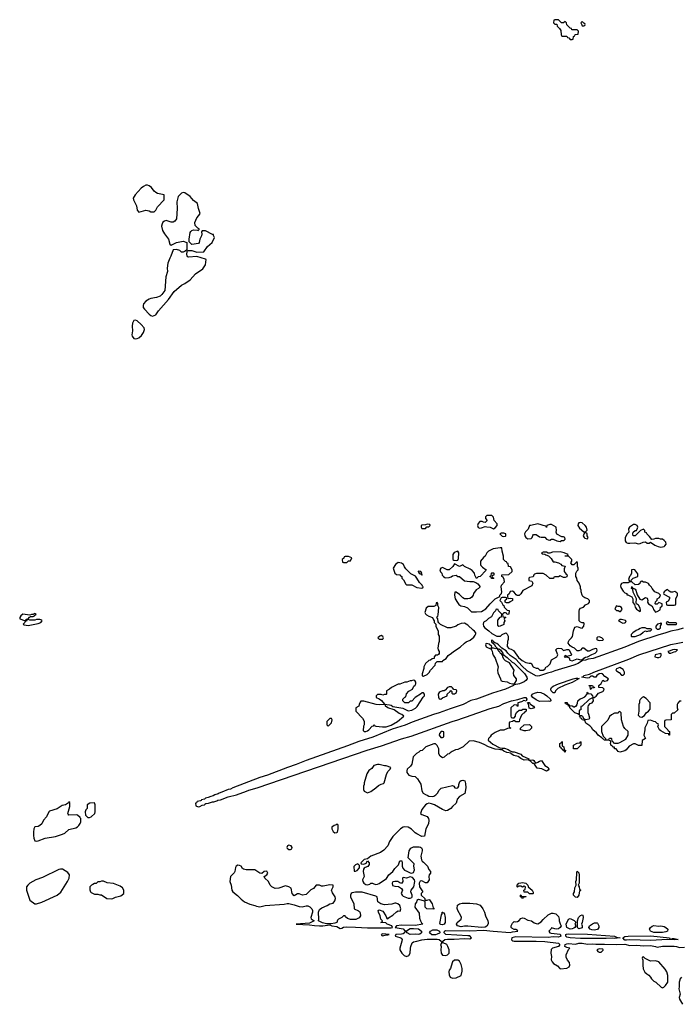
# Model space of a CAD drawing. Header units: inches. Extents: x 1980008 to 2252673, y 74414 to 260562.
# Tile 182 of 228: x 2169292 to 2177040, y 207610 to 219166. Entities that reach past the tile are written whole.
import ezdxf

# ---------------------------------------------------------------- set-up
doc = ezdxf.new("R2010")
doc.units = ezdxf.units.IN
doc.header["$MEASUREMENT"] = 0
for name, color, linetype in [('C1260', 7, 'Continuous'), ('C1261', 7, 'Continuous'), ('C1270', 7, 'Continuous'), ('C1271', 7, 'Continuous')]:
    doc.layers.add(name, color=color, linetype=linetype)

msp = doc.modelspace()

# ---------------------------------------------------------------- linework, layer by layer
at = {"layer": 'C1260', "color": 5, "elevation": 60}
msp.add_lwpolyline([(2170000, 209801), (2169968, 209828), (2169954, 209834), (2169870, 209829), (2169860, 209840), (2169857, 209850), (2169881, 209930), (2169878, 209978), (2169870, 209986), (2169865, 209975), (2169828, 209952), (2169790, 209943), (2169730, 209904), (2169642, 209878), (2169632, 209870), (2169607, 209810), (2169573, 209770), (2169550, 209727), (2169530, 209707), (2169510, 209697), (2169470, 209693), (2169459, 209670), (2169452, 209630), (2169452, 209590), (2169458, 209558), (2169470, 209527), (2169490, 209523), (2169510, 209528), (2169590, 209558), (2169710, 209580), (2169794, 209606), (2169820, 209620), (2169870, 209661), (2169950, 209683), (2169970, 209693), (2169987, 209710), (2170000, 209734)], dxfattribs=at)
msp.add_lwpolyline([(2169770, 209196), (2169750, 209191), (2169561, 209099), (2169482, 209070), (2169410, 209030), (2169387, 209010), (2169373, 208987), (2169372, 208950), (2169410, 208831), (2169470, 208790), (2169490, 208790), (2169550, 208809), (2169730, 208889), (2169774, 208926), (2169853, 209050), (2169873, 209090), (2169875, 209130), (2169857, 209157), (2169795, 209195)], close=True, dxfattribs=at)
at = {"layer": 'C1261', "color": 5, "elevation": 60}
for points in [[(2169470, 212195), (2169454, 212190), (2169454, 212186), (2169430, 212186), (2169410, 212178), (2169330, 212189), (2169305, 212170), (2169292, 212150), (2169293, 212133), (2169350, 212114), (2169362, 212118), (2169366, 212130), (2169390, 212134), (2169407, 212153), (2169420, 212160), (2169450, 212162), (2169466, 212170), (2169466, 212174), (2169486, 212190)], [(2169530, 212128), (2169490, 212128), (2169470, 212118), (2169410, 212118), (2169390, 212126), (2169378, 212122), (2169370, 212106), (2169358, 212102), (2169354, 212090), (2169334, 212070), (2169344, 212064), (2169390, 212056), (2169450, 212067), (2169510, 212079), (2169538, 212090), (2169555, 212110), (2169550, 212118)]]:
    msp.add_lwpolyline(points, close=True, dxfattribs=at)
at = {"layer": 'C1270', "color": 5, "elevation": 60}
for points in [[(2170170, 209973), (2170114, 209970), (2170085, 209950), (2170082, 209910), (2170066, 209894), (2170058, 209870), (2170062, 209830), (2170090, 209802), (2170110, 209801), (2170130, 209811), (2170172, 209850), (2170178, 209870), (2170179, 209950)], [(2173010, 209726), (2173004, 209716), (2172982, 209710), (2172952, 209690), (2172952, 209670), (2172970, 209638), (2172990, 209621), (2173010, 209626), (2173018, 209630), (2173028, 209670), (2173027, 209707), (2173022, 209722)], [(2172450, 209478), (2172431, 209470), (2172424, 209450), (2172430, 209441), (2172450, 209426), (2172470, 209428), (2172484, 209436), (2172489, 209450), (2172475, 209470)], [(2171850, 209242), (2171832, 209230), (2171824, 209216), (2171816, 209170), (2171807, 209153), (2171765, 209110), (2171756, 209050), (2171771, 209010), (2171779, 208950), (2171791, 208931), (2171847, 208887), (2171890, 208843), (2171930, 208811), (2171990, 208785), (2172051, 208771), (2172070, 208761), (2172110, 208755), (2172170, 208770), (2172394, 208786), (2172430, 208795), (2172450, 208795), (2172510, 208779), (2172570, 208756), (2172606, 208754), (2172650, 208764), (2172670, 208764), (2172694, 208754), (2172719, 208730), (2172727, 208710), (2172727, 208690), (2172706, 208630), (2172710, 208614), (2172745, 208590), (2172690, 208564), (2172534, 208550), (2172690, 208544), (2172750, 208534), (2172809, 208530), (2172849, 208531), (2172930, 208542), (2172954, 208530), (2173010, 208522), (2173050, 208499), (2173070, 208504), (2173090, 208516), (2173130, 208519), (2173230, 208517), (2173370, 208507), (2173650, 208509), (2173666, 208510), (2173658, 208530), (2173602, 208550), (2173585, 208565), (2173526, 208570), (2173542, 208578), (2173546, 208590), (2173529, 208609), (2173519, 208650), (2173499, 208690), (2173498, 208710), (2173510, 208718), (2173550, 208705), (2173585, 208650), (2173598, 208618), (2173610, 208614), (2173616, 208624), (2173670, 208658), (2173710, 208696), (2173730, 208706), (2173755, 208705), (2173762, 208730), (2173749, 208770), (2173728, 208790), (2173702, 208798), (2173690, 208799), (2173655, 208785), (2173570, 208779), (2173529, 208789), (2173493, 208813), (2173484, 208870), (2173470, 208878), (2173310, 208925), (2173230, 208925), (2173190, 208917), (2173181, 208910), (2173171, 208890), (2173171, 208870), (2173211, 208790), (2173214, 208730), (2173266, 208706), (2173278, 208698), (2173286, 208685), (2173289, 208650), (2173275, 208625), (2173233, 208607), (2173170, 208606), (2173136, 208616), (2173115, 208635), (2173110, 208648), (2173090, 208648), (2173071, 208629), (2173032, 208610), (2173021, 208599), (2173010, 208569), (2172990, 208561), (2172946, 208554), (2172890, 208554), (2172845, 208565), (2172795, 208590), (2172802, 208610), (2172795, 208690), (2172810, 208722), (2172837, 208743), (2172898, 208770), (2172929, 208791), (2172970, 208796), (2172990, 208825), (2172995, 208850), (2172992, 208872), (2172959, 208919), (2172949, 208949), (2172969, 208990), (2172968, 209010), (2172930, 209014), (2172850, 208995), (2172830, 208998), (2172808, 209008), (2172770, 209008), (2172736, 208970), (2172708, 208952), (2172650, 208899), (2172610, 208892), (2172570, 208906), (2172550, 208905), (2172510, 208885), (2172489, 208909), (2172474, 208974), (2172450, 208989), (2172410, 209002), (2172330, 208974), (2172290, 208969), (2172249, 208990), (2172230, 209010), (2172211, 209051), (2172169, 209090), (2172159, 209110), (2172190, 209131), (2172204, 209150), (2172190, 209171), (2172161, 209170), (2172130, 209144), (2172108, 209150), (2172050, 209189), (2171950, 209189), (2171916, 209196), (2171904, 209204), (2171888, 209230), (2171870, 209239)], [(2173258, 209258), (2173230, 209248), (2173212, 209228), (2173214, 209174), (2173230, 209172), (2173250, 209182), (2173278, 209210), (2173278, 209238)], [(2175830, 208864), (2175809, 208869), (2175789, 208890), (2175789, 208910), (2175799, 208930), (2175803, 208977), (2175818, 209010), (2175815, 209050), (2175824, 209070), (2175825, 209155), (2175830, 209171), (2175850, 209152), (2175854, 209126), (2175852, 209030), (2175842, 209010), (2175854, 208990), (2175858, 208958), (2175874, 208950), (2175858, 208942), (2175851, 208890)], [(2170250, 209055), (2170230, 209046), (2170210, 209046), (2170190, 209026), (2170170, 209026), (2170150, 209018), (2170134, 209010), (2170114, 208990), (2170113, 208953), (2170122, 208930), (2170130, 208922), (2170170, 208902), (2170210, 208902), (2170230, 208894), (2170250, 208894), (2170314, 208850), (2170370, 208846), (2170386, 208850), (2170414, 208866), (2170477, 208883), (2170515, 208910), (2170515, 208950), (2170497, 208977), (2170470, 208998), (2170393, 209027), (2170316, 209036), (2170274, 209054)], [(2173870, 209105), (2173830, 209089), (2173790, 209098), (2173782, 209090), (2173785, 209050), (2173770, 209029), (2173750, 209035), (2173726, 209050), (2173690, 209053), (2173670, 209049), (2173659, 209030), (2173664, 209004), (2173690, 208996), (2173733, 208993), (2173771, 208970), (2173783, 208950), (2173768, 208910), (2173776, 208890), (2173790, 208879), (2173850, 208857), (2173870, 208855), (2173890, 208865), (2173895, 208870), (2173897, 208890), (2173881, 208930), (2173884, 208950), (2173913, 208990), (2173925, 209050), (2173924, 209070), (2173899, 209099)], [(2175270, 208906), (2175250, 208926), (2175207, 208927), (2175206, 208950), (2175222, 208958), (2175226, 208990), (2175210, 208998), (2175190, 208986), (2175170, 208998), (2175142, 208998), (2175130, 208986), (2175126, 208990), (2175128, 209010), (2175148, 209030), (2175170, 209036), (2175190, 209038), (2175230, 209032), (2175252, 209010), (2175254, 208990), (2175302, 208950), (2175313, 208927), (2175314, 208910), (2175310, 208906)], [(2175190, 208874), (2175230, 208874), (2175234, 208870), (2175198, 208862), (2175190, 208849), (2175182, 208862), (2175166, 208870), (2175166, 208890), (2175170, 208894), (2175178, 208878)], [(2174710, 208512), (2174547, 208527), (2174510, 208527), (2174470, 208521), (2174425, 208530), (2174415, 208550), (2174422, 208570), (2174469, 208610), (2174472, 208628), (2174467, 208650), (2174430, 208710), (2174424, 208736), (2174426, 208774), (2174449, 208790), (2174483, 208797), (2174570, 208799), (2174649, 208789), (2174692, 208772), (2174725, 208730), (2174744, 208690), (2174754, 208650), (2174782, 208590), (2174788, 208570), (2174786, 208555), (2174770, 208529), (2174750, 208516)], [(2174262, 208682), (2174270, 208682), (2174283, 208630), (2174281, 208570), (2174270, 208549), (2174250, 208543), (2174230, 208546), (2174222, 208550), (2174220, 208560), (2174238, 208662), (2174246, 208670), (2174246, 208690), (2174250, 208692)], [(2175750, 208493), (2175708, 208510), (2175702, 208550), (2175729, 208611), (2175750, 208618), (2175795, 208595), (2175813, 208573), (2175805, 208550), (2175814, 208530), (2175802, 208510), (2175790, 208504), (2175770, 208494)], [(2175850, 208494), (2175834, 208510), (2175834, 208590), (2175846, 208630), (2175870, 208652), (2175890, 208662), (2175895, 208655), (2175899, 208630), (2175891, 208569), (2175882, 208550), (2175891, 208530), (2175890, 208509)], [(2174170, 208427), (2174127, 208427), (2174099, 208450), (2174112, 208470), (2174136, 208484), (2174183, 208483), (2174216, 208470), (2174218, 208450), (2174214, 208446), (2174190, 208432)], [(2176030, 208480), (2176003, 208483), (2175982, 208490), (2175968, 208510), (2175975, 208530), (2176010, 208556), (2176035, 208565), (2176065, 208565), (2176070, 208562), (2176083, 208530), (2176083, 208510), (2176070, 208489)], [(2176790, 208526), (2176810, 208531), (2176850, 208525), (2176870, 208511), (2176892, 208490), (2176890, 208469), (2176870, 208459), (2176830, 208452), (2176730, 208452), (2176689, 208470), (2176679, 208490), (2176690, 208510), (2176710, 208527), (2176730, 208535)], [(2173550, 208436), (2173531, 208430), (2173538, 208418), (2173550, 208415), (2173590, 208426), (2173610, 208425), (2173626, 208430)], [(2176270, 208383), (2176246, 208386), (2176170, 208381), (2175870, 208382), (2175750, 208390), (2175710, 208398), (2175696, 208410), (2175697, 208423), (2175697, 208430), (2175706, 208434), (2175730, 208437), (2175953, 208433), (2176270, 208410), (2176290, 208398), (2176334, 208390), (2176330, 208389)], [(2176930, 208374), (2176950, 208382), (2176970, 208382), (2177014, 208370), (2177010, 208369), (2176970, 208366), (2176890, 208370), (2176690, 208360), (2176450, 208367), (2176410, 208362), (2176390, 208364), (2176366, 208390), (2176390, 208404), (2176430, 208408), (2176693, 208413), (2176914, 208390), (2176918, 208378)], [(2176090, 208261), (2176062, 208250), (2176072, 208230), (2176090, 208221), (2176110, 208221), (2176135, 208245), (2176137, 208250), (2176130, 208257)], [(2174430, 208129), (2174390, 208128), (2174370, 208108), (2174363, 208097), (2174345, 208030), (2174331, 208010), (2174327, 207990), (2174330, 207954), (2174342, 207930), (2174370, 207918), (2174410, 207921), (2174468, 207950), (2174480, 208000), (2174481, 208030), (2174470, 208078), (2174450, 208115)], [(2176610, 208166), (2176598, 208162), (2176594, 208150), (2176602, 208130), (2176601, 208070), (2176606, 208026), (2176626, 207986), (2176646, 207966), (2176670, 207952), (2176691, 207930), (2176702, 207910), (2176730, 207882), (2176752, 207870), (2176814, 207810), (2176830, 207802), (2176846, 207810), (2176868, 207832), (2176895, 207870), (2176895, 207950), (2176882, 207990), (2176863, 208023), (2176790, 208109), (2176750, 208122), (2176690, 208118), (2176627, 208147)]]:
    msp.add_lwpolyline(points, close=True, dxfattribs=at)
for points in [[(2171414, 210000), (2171374, 209990), (2171365, 209975), (2171354, 209970), (2171358, 209938), (2171387, 209927), (2171406, 209930), (2171433, 209947), (2171458, 209950), (2171462, 209958), (2171475, 209965), (2171506, 209970), (2171552, 209988), (2171568, 209988), (2171603, 210000)], [(2174419, 210000), (2174411, 209970), (2174367, 209933), (2174350, 209909), (2174310, 209884), (2174290, 209881), (2174250, 209896), (2174158, 209950), (2174123, 209963), (2174090, 209969), (2174070, 209964), (2174051, 209950), (2174010, 209898), (2173992, 209850), (2174010, 209838), (2174070, 209816), (2174087, 209790), (2174091, 209771), (2174087, 209730), (2174055, 209670), (2174038, 209582), (2174010, 209578), (2173948, 209610), (2173930, 209622), (2173886, 209666), (2173850, 209689), (2173810, 209694), (2173790, 209689), (2173758, 209670), (2173670, 209579), (2173630, 209522), (2173610, 209469), (2173562, 209418), (2173522, 209390), (2173410, 209349), (2173370, 209318), (2173334, 209310), (2173294, 209270), (2173298, 209258), (2173330, 209254), (2173355, 209265), (2173370, 209294), (2173392, 209270), (2173391, 209250), (2173374, 209226), (2173344, 209216), (2173332, 209208), (2173325, 209195), (2173321, 209170), (2173331, 209110), (2173311, 209070), (2173315, 209050), (2173327, 209030), (2173350, 209018), (2173370, 209014), (2173400, 209020), (2173410, 209032), (2173430, 209031), (2173444, 209024), (2173470, 209018), (2173490, 209021), (2173510, 209027), (2173593, 209087), (2173622, 209130), (2173667, 209170), (2173690, 209204), (2173733, 209247), (2173750, 209292), (2173772, 209292), (2173778, 209270), (2173778, 209230), (2173786, 209206), (2173806, 209186), (2173831, 209171), (2173870, 209155), (2173890, 209151), (2173910, 209158), (2173924, 209190), (2173915, 209230), (2173917, 209257), (2173900, 209280), (2173848, 209330), (2173861, 209410), (2173879, 209441), (2173910, 209459), (2173978, 209458), (2173994, 209454), (2174005, 209445), (2174011, 209430), (2174011, 209410), (2173998, 209350), (2174005, 209305), (2174012, 209290), (2174030, 209278), (2174076, 209230), (2174091, 209191), (2174112, 209170), (2174111, 209151), (2174096, 209130), (2174091, 209110), (2174095, 209070), (2174070, 209034), (2174050, 209034), (2174010, 209061), (2173990, 209055), (2173979, 209030), (2173981, 208990), (2174022, 208930), (2174002, 208910), (2174002, 208890), (2174042, 208850), (2174042, 208842), (2174050, 208834), (2174070, 208834), (2174090, 208842), (2174097, 208837), (2174131, 208790), (2174142, 208742), (2174154, 208726), (2174068, 208730), (2174046, 208750), (2174047, 208807), (2174042, 208822), (2173970, 208842), (2173951, 208829), (2173945, 208810), (2173931, 208790), (2173926, 208750), (2173978, 208678), (2173982, 208622), (2173991, 208591), (2174006, 208566), (2174022, 208550), (2173930, 208534), (2173770, 208538), (2173712, 208530), (2173694, 208510), (2173790, 208496), (2173810, 208471), (2173830, 208473), (2173870, 208498), (2173910, 208500), (2173970, 208494), (2174003, 208470), (2174004, 208450), (2173985, 208435), (2173970, 208430), (2173930, 208433), (2173870, 208431), (2173835, 208450), (2173830, 208462), (2173810, 208468), (2173806, 208450), (2173790, 208439), (2173770, 208434), (2173702, 208430), (2173694, 208410), (2173750, 208396), (2173767, 208387), (2173776, 208370), (2173775, 208350), (2173751, 208270), (2173752, 208250), (2173772, 208210), (2173803, 208183), (2173830, 208171), (2173857, 208183), (2173873, 208210), (2173874, 208270), (2173879, 208290), (2173895, 208330), (2173910, 208345), (2173950, 208351), (2174010, 208368), (2174070, 208375), (2174190, 208375), (2174211, 208370), (2174234, 208350), (2174240, 208340), (2174242, 208330), (2174227, 208310), (2174235, 208290), (2174231, 208250), (2174235, 208210), (2174250, 208186), (2174290, 208181), (2174308, 208190), (2174328, 208210), (2174329, 208250), (2174315, 208290), (2174302, 208310), (2174258, 208330), (2174255, 208335), (2174254, 208350), (2174279, 208370), (2174310, 208375), (2174386, 208374), (2174510, 208381), (2174570, 208378), (2174593, 208390), (2174570, 208412), (2174550, 208415), (2174290, 208430), (2174269, 208450), (2174275, 208470), (2174285, 208475), (2174570, 208474), (2174730, 208482), (2174847, 208467), (2175046, 208454), (2175070, 208462), (2175135, 208470), (2175130, 208478), (2175110, 208488), (2175090, 208489), (2175064, 208504), (2175057, 208510), (2175057, 208530), (2175070, 208562), (2175090, 208582), (2175110, 208578), (2175130, 208582), (2175150, 208592), (2175170, 208618), (2175190, 208625), (2175210, 208621), (2175250, 208598), (2175294, 208590), (2175327, 208567), (2175350, 208558), (2175370, 208556), (2175410, 208578), (2175430, 208606), (2175490, 208659), (2175530, 208679), (2175550, 208681), (2175582, 208670), (2175610, 208642), (2175621, 208610), (2175621, 208590), (2175630, 208554), (2175642, 208530), (2175632, 208510), (2175610, 208497), (2175590, 208493), (2175570, 208494), (2175530, 208508), (2175521, 208490), (2175498, 208470), (2175511, 208450), (2175526, 208446), (2175632, 208432), (2175637, 208410), (2175630, 208404), (2175610, 208397), (2175550, 208401), (2175490, 208395), (2175110, 208403), (2175066, 208390), (2175061, 208370), (2175064, 208364), (2175076, 208356), (2175092, 208352), (2175350, 208353), (2175450, 208349), (2175610, 208326), (2175626, 208310), (2175611, 208290), (2175542, 208270), (2175527, 208253), (2175523, 208210), (2175531, 208170), (2175527, 208133), (2175536, 208110), (2175551, 208090), (2175601, 208061), (2175626, 208030), (2175633, 208027), (2175710, 208036), (2175735, 208050), (2175744, 208070), (2175740, 208100), (2175718, 208130), (2175703, 208163), (2175702, 208190), (2175728, 208252), (2175746, 208270), (2175710, 208276), (2175684, 208290), (2175689, 208310), (2175710, 208321), (2175730, 208324), (2175810, 208316), (2175850, 208326), (2175890, 208326), (2175950, 208316), (2176010, 208319), (2176050, 208314), (2176150, 208316), (2176290, 208310), (2176390, 208317), (2176450, 208300), (2176530, 208306), (2176610, 208297), (2176690, 208299), (2176750, 208290), (2176770, 208280), (2176830, 208292), (2176970, 208293), (2176996, 208290), (2177030, 208277), (2177090, 208282)], [(2170000, 209734), (2170009, 209750), (2170009, 209789), (2170000, 209800), (2170000, 209801)], [(2177054, 207930), (2177033, 207907), (2177033, 207893), (2177025, 207870), (2177025, 207815), (2177021, 207790), (2177038, 207730), (2177027, 207690), (2177031, 207670), (2177065, 207610)]]:
    msp.add_lwpolyline(points, dxfattribs=at)
at = {"layer": 'C1271', "color": 5, "elevation": 60}
for points in [[(2175610, 219166), (2175570, 219166), (2175558, 219162), (2175554, 219130), (2175570, 219114), (2175593, 219113), (2175594, 219090), (2175624, 219064), (2175640, 219040), (2175642, 218990), (2175650, 218974), (2175710, 218974), (2175718, 218958), (2175733, 218953), (2175750, 218934), (2175770, 218934), (2175782, 218938), (2175786, 218970), (2175802, 218978), (2175807, 218993), (2175842, 218998), (2175846, 219030), (2175830, 219046), (2175767, 219047), (2175762, 219062), (2175747, 219067), (2175710, 219106), (2175706, 219130), (2175690, 219146), (2175672, 219128), (2175648, 219128)], [(2175890, 219146), (2175874, 219130), (2175884, 219104), (2175890, 219094), (2175910, 219094), (2175922, 219098), (2175926, 219110), (2175922, 219122), (2175907, 219127)], [(2170790, 217224), (2170770, 217222), (2170743, 217210), (2170717, 217190), (2170646, 217110), (2170621, 217070), (2170626, 217050), (2170663, 216983), (2170671, 216930), (2170690, 216908), (2170770, 216931), (2170810, 216921), (2170830, 216911), (2170870, 216912), (2170889, 216931), (2170909, 216971), (2170988, 217050), (2170986, 217110), (2170910, 217126), (2170890, 217136), (2170870, 217153), (2170838, 217198), (2170810, 217218)], [(2171210, 217137), (2171191, 217129), (2171152, 217090), (2171145, 217075), (2171136, 217030), (2171139, 216950), (2171130, 216829), (2171110, 216802), (2171090, 216789), (2171070, 216789), (2171010, 216808), (2170990, 216802), (2170970, 216788), (2170961, 216770), (2170956, 216744), (2170967, 216690), (2170990, 216651), (2171039, 216590), (2171053, 216533), (2171070, 216521), (2171130, 216551), (2171210, 216565), (2171251, 216551), (2171254, 216466), (2171232, 216448), (2171210, 216438), (2171190, 216438), (2171170, 216458), (2171130, 216468), (2171090, 216466), (2171066, 216390), (2171051, 216369), (2171028, 216310), (2171022, 216250), (2171025, 216210), (2171007, 216150), (2170994, 215986), (2170959, 215941), (2170938, 215922), (2170896, 215904), (2170830, 215895), (2170810, 215887), (2170770, 215863), (2170744, 215830), (2170739, 215810), (2170742, 215790), (2170754, 215770), (2170810, 215711), (2170830, 215695), (2170850, 215686), (2170890, 215702), (2170919, 215750), (2171039, 215881), (2171104, 215976), (2171190, 216051), (2171230, 216071), (2171290, 216111), (2171355, 216185), (2171439, 216240), (2171472, 216288), (2171479, 216350), (2171470, 216357), (2171370, 216385), (2171270, 216378), (2171263, 216383), (2171255, 216395), (2171253, 216410), (2171255, 216445), (2171262, 216458), (2171310, 216456), (2171370, 216439), (2171450, 216443), (2171496, 216504), (2171550, 216552), (2171578, 216610), (2171566, 216634), (2171566, 216646), (2171554, 216646), (2171470, 216689), (2171432, 216688), (2171424, 216676), (2171427, 216650), (2171423, 216630), (2171404, 216590), (2171396, 216550), (2171390, 216539), (2171310, 216529), (2171286, 216550), (2171280, 216560), (2171278, 216590), (2171291, 216669), (2171299, 216681), (2171310, 216693), (2171330, 216698), (2171377, 216697), (2171387, 216693), (2171398, 216702), (2171398, 216710), (2171380, 216720), (2171349, 216749), (2171345, 216785), (2171370, 216842), (2171394, 216866), (2171408, 216890), (2171389, 216949), (2171378, 217010), (2171330, 217042), (2171291, 217091), (2171227, 217133)], [(2170650, 215640), (2170630, 215634), (2170616, 215604), (2170611, 215570), (2170613, 215513), (2170608, 215468), (2170611, 215450), (2170630, 215426), (2170650, 215421), (2170670, 215423), (2170690, 215431), (2170720, 215460), (2170744, 215496), (2170757, 215530), (2170751, 215550), (2170717, 215590), (2170670, 215631)], [(2174830, 213346), (2174770, 213346), (2174754, 213330), (2174754, 213310), (2174774, 213290), (2174750, 213266), (2174730, 213268), (2174718, 213278), (2174690, 213277), (2174670, 213254), (2174662, 213230), (2174670, 213206), (2174690, 213197), (2174710, 213201), (2174750, 213218), (2174770, 213212), (2174810, 213211), (2174850, 213191), (2174870, 213201), (2174892, 213228), (2174893, 213250), (2174858, 213290), (2174850, 213326)], [(2174070, 213246), (2174050, 213238), (2174010, 213235), (2174002, 213230), (2174002, 213210), (2174010, 213194), (2174050, 213194), (2174067, 213213), (2174090, 213214), (2174106, 213230), (2174102, 213242)], [(2175370, 213249), (2175288, 213228), (2175272, 213228), (2175255, 213185), (2175242, 213170), (2175223, 213157), (2175211, 213130), (2175215, 213110), (2175227, 213090), (2175250, 213074), (2175290, 213078), (2175302, 213090), (2175310, 213114), (2175318, 213122), (2175350, 213125), (2175390, 213096), (2175410, 213091), (2175450, 213092), (2175472, 213070), (2175490, 213061), (2175510, 213058), (2175529, 213071), (2175550, 213071), (2175590, 213051), (2175630, 213042), (2175648, 213052), (2175670, 213052), (2175680, 213060), (2175688, 213070), (2175686, 213090), (2175670, 213098), (2175650, 213098), (2175590, 213128), (2175585, 213150), (2175589, 213169), (2175586, 213210), (2175530, 213242), (2175510, 213242), (2175474, 213230), (2175470, 213206), (2175462, 213222), (2175430, 213228), (2175410, 213239)], [(2175870, 213265), (2175850, 213259), (2175843, 213250), (2175839, 213230), (2175858, 213198), (2175910, 213154), (2175930, 213154), (2175946, 213174), (2175938, 213210), (2175924, 213230), (2175890, 213259)], [(2176510, 213243), (2176490, 213243), (2176446, 213210), (2176431, 213190), (2176438, 213150), (2176418, 213130), (2176395, 213090), (2176393, 213050), (2176407, 213030), (2176424, 213024), (2176450, 213021), (2176507, 213027), (2176550, 213016), (2176570, 213018), (2176605, 213035), (2176630, 213038), (2176650, 213022), (2176676, 213024), (2176690, 213034), (2176740, 213000), (2176782, 212982), (2176810, 212976), (2176850, 212985), (2176859, 212990), (2176873, 213010), (2176872, 213032), (2176850, 213055), (2176830, 213069), (2176806, 213070), (2176790, 213078), (2176750, 213078), (2176730, 213068), (2176707, 213067), (2176680, 213100), (2176646, 213130), (2176642, 213142), (2176626, 213150), (2176626, 213170), (2176610, 213186), (2176574, 213170), (2176511, 213109), (2176488, 213110), (2176482, 213130), (2176486, 213150), (2176510, 213171), (2176528, 213172), (2176540, 213200), (2176542, 213210), (2176534, 213230)], [(2174970, 213141), (2174940, 213140), (2174922, 213130), (2174950, 213106), (2174970, 213101), (2174990, 213106), (2174995, 213110), (2174994, 213130)], [(2175930, 213146), (2175918, 213142), (2175902, 213110), (2175912, 213090), (2175922, 213082), (2175950, 213074), (2175958, 213090), (2175946, 213110), (2175946, 213130)], [(2173150, 212866), (2173110, 212866), (2173098, 212862), (2173093, 212847), (2173074, 212830), (2173078, 212798), (2173090, 212794), (2173130, 212794), (2173147, 212813), (2173170, 212814), (2173186, 212850)], [(2174928, 212968), (2174845, 212955), (2174790, 212929), (2174771, 212910), (2174751, 212869), (2174730, 212855), (2174698, 212810), (2174696, 212790), (2174696, 212770), (2174701, 212761), (2174720, 212740), (2174762, 212710), (2174760, 212700), (2174694, 212630), (2174670, 212628), (2174650, 212608), (2174630, 212646), (2174628, 212670), (2174600, 212700), (2174576, 212716), (2174508, 212748), (2174490, 212766), (2174450, 212748), (2174390, 212778), (2174371, 212750), (2174330, 212709), (2174306, 212710), (2174250, 212735), (2174230, 212728), (2174218, 212710), (2174226, 212686), (2174242, 212670), (2174246, 212646), (2174262, 212630), (2174280, 212620), (2174290, 212616), (2174330, 212621), (2174353, 212627), (2174370, 212638), (2174410, 212645), (2174430, 212632), (2174450, 212632), (2174510, 212581), (2174571, 212571), (2174611, 212571), (2174640, 212560), (2174664, 212544), (2174691, 212510), (2174672, 212490), (2174647, 212473), (2174616, 212430), (2174610, 212410), (2174590, 212385), (2174570, 212374), (2174549, 212369), (2174509, 212369), (2174490, 212379), (2174450, 212419), (2174410, 212448), (2174394, 212446), (2174391, 212410), (2174401, 212370), (2174426, 212326), (2174443, 212303), (2174467, 212287), (2174510, 212277), (2174543, 212263), (2174590, 212218), (2174650, 212216), (2174710, 212222), (2174758, 212250), (2174809, 212310), (2174868, 212370), (2174922, 212398), (2174922, 212410), (2174942, 212430), (2174945, 212450), (2174939, 212510), (2174942, 212530), (2174978, 212570), (2174976, 212596), (2174962, 212622), (2174946, 212630), (2174946, 212650), (2175030, 212654), (2175068, 212690), (2175068, 212710), (2175050, 212746), (2175026, 212750), (2175022, 212782), (2175010, 212786), (2175002, 212802), (2174990, 212806), (2174968, 212830), (2174966, 212870), (2174949, 212929), (2174946, 212966)], [(2174430, 212928), (2174387, 212913), (2174371, 212890), (2174371, 212870), (2174374, 212830), (2174384, 212824), (2174410, 212818), (2174430, 212822), (2174438, 212842), (2174442, 212910)], [(2175630, 212921), (2175543, 212917), (2175510, 212906), (2175490, 212906), (2175470, 212915), (2175450, 212918), (2175430, 212918), (2175414, 212910), (2175418, 212898), (2175450, 212894), (2175464, 212884), (2175493, 212873), (2175524, 212844), (2175550, 212802), (2175570, 212802), (2175612, 212792), (2175637, 212777), (2175650, 212762), (2175690, 212752), (2175678, 212722), (2175678, 212690), (2175700, 212660), (2175714, 212650), (2175711, 212629), (2175690, 212618), (2175670, 212618), (2175630, 212638), (2175610, 212626), (2175570, 212626), (2175558, 212622), (2175552, 212608), (2175510, 212608), (2175468, 212648), (2175430, 212668), (2175353, 212667), (2175330, 212658), (2175322, 212650), (2175314, 212626), (2175270, 212618), (2175262, 212610), (2175265, 212585), (2175298, 212578), (2175310, 212554), (2175299, 212521), (2175192, 212468), (2175170, 212428), (2175151, 212409), (2175128, 212408), (2175116, 212416), (2175090, 212448), (2175070, 212458), (2175045, 212455), (2175031, 212429), (2175012, 212410), (2175013, 212393), (2175018, 212378), (2175030, 212374), (2175050, 212378), (2175071, 212371), (2175070, 212348), (2175045, 212335), (2175030, 212322), (2175002, 212322), (2174986, 212330), (2174987, 212353), (2175006, 212370), (2175002, 212382), (2174990, 212386), (2174950, 212386), (2174938, 212382), (2174922, 212350), (2174942, 212330), (2174958, 212298), (2174972, 212292), (2174974, 212270), (2175010, 212234), (2175034, 212230), (2175030, 212188), (2175010, 212186), (2175002, 212202), (2174990, 212206), (2174970, 212206), (2174954, 212190), (2174958, 212158), (2174990, 212154), (2174994, 212150), (2174978, 212142), (2174974, 212130), (2174982, 212110), (2174972, 212090), (2174970, 212068), (2174927, 212047), (2174910, 212046), (2174900, 212060), (2174900, 212120), (2174927, 212153), (2174942, 212158), (2174946, 212190), (2174907, 212227), (2174902, 212242), (2174890, 212246), (2174878, 212242), (2174873, 212227), (2174850, 212206), (2174824, 212156), (2174790, 212138), (2174762, 212110), (2174741, 212099), (2174731, 212090), (2174728, 212072), (2174731, 212050), (2174747, 212027), (2174796, 211995), (2174830, 211961), (2174890, 211931), (2174930, 211932), (2174949, 211951), (2174994, 211970), (2175010, 211954), (2175022, 211930), (2175022, 211890), (2175012, 211868), (2175011, 211810), (2175027, 211787), (2175058, 211778), (2175082, 211762), (2175142, 211682), (2175184, 211644), (2175230, 211623), (2175266, 211614), (2175290, 211614), (2175314, 211570), (2175350, 211554), (2175370, 211554), (2175393, 211533), (2175430, 211532), (2175450, 211542), (2175468, 211570), (2175484, 211576), (2175515, 211605), (2175530, 211652), (2175592, 211690), (2175602, 211710), (2175581, 211770), (2175594, 211786), (2175610, 211790), (2175645, 211785), (2175670, 211761), (2175710, 211775), (2175733, 211773), (2175758, 211730), (2175762, 211710), (2175758, 211702), (2175710, 211694), (2175690, 211702), (2175678, 211690), (2175690, 211683), (2175710, 211687), (2175738, 211678), (2175746, 211650), (2175770, 211642), (2175830, 211663), (2175870, 211654), (2175900, 211660), (2175909, 211671), (2175930, 211683), (2175953, 211687), (2176003, 211717), (2176042, 211730), (2176062, 211750), (2176066, 211766), (2176062, 211782), (2176046, 211786), (2176010, 211775), (2175970, 211755), (2175950, 211755), (2175910, 211788), (2175890, 211788), (2175870, 211768), (2175850, 211758), (2175830, 211758), (2175798, 211790), (2175770, 211801), (2175750, 211816), (2175724, 211850), (2175728, 211870), (2175736, 211884), (2175765, 211910), (2175775, 211925), (2175786, 211994), (2175805, 212035), (2175830, 212044), (2175870, 212028), (2175890, 212026), (2175909, 212050), (2175914, 212074), (2175908, 212088), (2175890, 212086), (2175870, 212094), (2175852, 212110), (2175854, 212226), (2175858, 212242), (2175870, 212259), (2175903, 212270), (2175930, 212299), (2175965, 212315), (2175974, 212330), (2175974, 212350), (2175954, 212370), (2175922, 212382), (2175897, 212397), (2175888, 212410), (2175878, 212450), (2175878, 212470), (2175869, 212490), (2175869, 212510), (2175853, 212553), (2175830, 212586), (2175828, 212610), (2175815, 212630), (2175814, 212670), (2175826, 212694), (2175842, 212710), (2175842, 212730), (2175834, 212750), (2175835, 212790), (2175830, 212806), (2175790, 212766), (2175770, 212769), (2175758, 212790), (2175768, 212810), (2175768, 212830), (2175760, 212840), (2175730, 212868), (2175688, 212868), (2175690, 212872), (2175722, 212878), (2175726, 212890), (2175678, 212910)], [(2173730, 212794), (2173698, 212770), (2173671, 212730), (2173691, 212671), (2173713, 212653), (2173752, 212652), (2173758, 212638), (2173774, 212630), (2173774, 212610), (2173794, 212590), (2173820, 212540), (2173830, 212532), (2173890, 212532), (2173950, 212502), (2174010, 212494), (2174022, 212498), (2174026, 212510), (2174016, 212516), (2174014, 212530), (2173981, 212561), (2173950, 212613), (2173933, 212633), (2173881, 212661), (2173821, 212721), (2173804, 212744), (2173792, 212772), (2173770, 212786)], [(2173967, 212693), (2173965, 212690), (2173978, 212670), (2173990, 212661), (2174000, 212660), (2174010, 212646), (2174014, 212650), (2174010, 212666), (2174002, 212662), (2174008, 212670), (2173995, 212690)], [(2174850, 212606), (2174827, 212607), (2174822, 212622), (2174806, 212630), (2174822, 212638), (2174826, 212670), (2174830, 212674), (2174850, 212674), (2174854, 212670), (2174853, 212647), (2174838, 212642), (2174834, 212630), (2174838, 212618), (2174853, 212613)], [(2176490, 212714), (2176467, 212710), (2176467, 212670), (2176457, 212643), (2176445, 212630), (2176434, 212594), (2176450, 212574), (2176462, 212578), (2176466, 212590), (2176488, 212610), (2176542, 212630), (2176542, 212662), (2176506, 212710)], [(2176590, 212578), (2176570, 212566), (2176566, 212550), (2176550, 212537), (2176510, 212534), (2176470, 212568), (2176450, 212568), (2176430, 212558), (2176370, 212555), (2176351, 212549), (2176341, 212539), (2176338, 212522), (2176341, 212501), (2176370, 212458), (2176390, 212438), (2176412, 212430), (2176414, 212414), (2176426, 212414), (2176473, 212393), (2176482, 212370), (2176484, 212324), (2176502, 212302), (2176511, 212270), (2176528, 212248), (2176550, 212231), (2176570, 212222), (2176573, 212230), (2176570, 212258), (2176550, 212295), (2176526, 212310), (2176522, 212322), (2176526, 212370), (2176489, 212449), (2176482, 212482), (2176468, 212490), (2176470, 212514), (2176478, 212498), (2176510, 212482), (2176518, 212470), (2176536, 212416), (2176565, 212365), (2176590, 212356), (2176630, 212383), (2176650, 212378), (2176661, 212350), (2176657, 212330), (2176666, 212310), (2176705, 212285), (2176720, 212260), (2176724, 212244), (2176750, 212214), (2176770, 212222), (2176802, 212238), (2176806, 212270), (2176822, 212278), (2176826, 212290), (2176826, 212310), (2176790, 212326), (2176770, 212306), (2176750, 212306), (2176746, 212310), (2176750, 212334), (2176768, 212352), (2176769, 212370), (2176795, 212385), (2176806, 212410), (2176788, 212430), (2176742, 212450), (2176709, 212489), (2176704, 212504), (2176678, 212530), (2176668, 212548), (2176630, 212566), (2176610, 212566)], [(2176890, 212478), (2176870, 212468), (2176852, 212450), (2176842, 212430), (2176845, 212425), (2176914, 212390), (2176914, 212370), (2176898, 212342), (2176874, 212330), (2176878, 212298), (2176890, 212294), (2176970, 212294), (2176982, 212298), (2176986, 212310), (2176987, 212367), (2177008, 212410), (2177008, 212430), (2177000, 212440), (2176975, 212455), (2176950, 212448), (2176928, 212448), (2176910, 212458)], [(2174190, 212326), (2174178, 212322), (2174174, 212290), (2174150, 212278), (2174082, 212278), (2174061, 212259), (2174042, 212210), (2174051, 212191), (2174062, 212182), (2174090, 212165), (2174134, 212150), (2174144, 212124), (2174154, 212110), (2174154, 212090), (2174174, 212070), (2174174, 212050), (2174202, 211990), (2174202, 211950), (2174212, 211930), (2174211, 211870), (2174204, 211844), (2174198, 211790), (2174201, 211770), (2174211, 211750), (2174211, 211729), (2174204, 211716), (2174192, 211708), (2174170, 211706), (2174154, 211690), (2174153, 211667), (2174130, 211666), (2174112, 211648), (2174090, 211646), (2174052, 211608), (2174032, 211570), (2174032, 211550), (2174014, 211490), (2174014, 211470), (2174022, 211462), (2174030, 211462), (2174070, 211482), (2174095, 211505), (2174109, 211531), (2174166, 211590), (2174167, 211613), (2174187, 211633), (2174250, 211634), (2174256, 211644), (2174293, 211667), (2174318, 211702), (2174358, 211730), (2174378, 211750), (2174460, 211800), (2174508, 211850), (2174530, 211865), (2174576, 211884), (2174620, 211920), (2174636, 211944), (2174640, 211960), (2174642, 211970), (2174628, 211990), (2174610, 212002), (2174550, 212061), (2174510, 212084), (2174470, 212078), (2174430, 212062), (2174411, 212049), (2174350, 212028), (2174308, 212028), (2174228, 212068), (2174207, 212087), (2174200, 212100), (2174196, 212136), (2174186, 212150), (2174196, 212164), (2174200, 212180), (2174208, 212268), (2174198, 212290), (2174196, 212316)], [(2176290, 212286), (2176272, 212250), (2176290, 212232), (2176312, 212232), (2176330, 212222), (2176338, 212222), (2176358, 212242), (2176350, 212266), (2176330, 212278), (2176310, 212278)], [(2176350, 212128), (2176333, 212127), (2176314, 212110), (2176365, 212085), (2176390, 212086), (2176398, 212090), (2176406, 212110), (2176396, 212116)], [(2176810, 212086), (2176802, 212078), (2176774, 212070), (2176753, 212047), (2176752, 212030), (2176760, 212020), (2176770, 212012), (2176790, 212012), (2176808, 212030), (2176808, 212052), (2176818, 212070), (2176818, 212078)], [(2176890, 212098), (2176874, 212090), (2176882, 212070), (2176890, 212067), (2176990, 212068), (2176998, 212070), (2176990, 212086), (2176910, 212086)], [(2173530, 211938), (2173514, 211930), (2173494, 211910), (2173510, 211894), (2173550, 211894), (2173558, 211910), (2173550, 211926)], [(2176590, 212028), (2176570, 212022), (2176551, 212009), (2176522, 211998), (2176482, 211970), (2176462, 211950), (2176462, 211930), (2176467, 211927), (2176510, 211925), (2176574, 211950), (2176603, 211977), (2176630, 211994), (2176647, 211987), (2176670, 211994), (2176690, 211994), (2176706, 212010), (2176690, 212018), (2176650, 212018), (2176627, 212027)], [(2176090, 211924), (2176070, 211919), (2176061, 211910), (2176062, 211890), (2176066, 211886), (2176090, 211881), (2176130, 211882), (2176138, 211890), (2176135, 211895), (2176118, 211910)], [(2176810, 211728), (2176745, 211710), (2176742, 211690), (2176770, 211681), (2176790, 211681), (2176808, 211690), (2176817, 211703), (2176817, 211717)], [(2176974, 211775), (2176950, 211772), (2176922, 211758), (2176892, 211750), (2176910, 211732), (2176930, 211732), (2176970, 211745), (2176986, 211750), (2177006, 211770)], [(2176330, 211562), (2176290, 211546), (2176285, 211530), (2176290, 211522), (2176324, 211504), (2176350, 211474), (2176370, 211474), (2176386, 211490), (2176386, 211510), (2176370, 211538)], [(2173905, 211415), (2173887, 211407), (2173873, 211407), (2173831, 211389), (2173810, 211389), (2173750, 211368), (2173730, 211368), (2173651, 211329), (2173630, 211308), (2173594, 211290), (2173594, 211250), (2173590, 211246), (2173570, 211246), (2173550, 211238), (2173530, 211246), (2173490, 211246), (2173474, 211230), (2173474, 211210), (2173510, 211194), (2173535, 211175), (2173571, 211131), (2173630, 211124), (2173650, 211119), (2173670, 211107), (2173784, 211084), (2173850, 211056), (2173890, 211061), (2173933, 211087), (2173953, 211107), (2174024, 211216), (2174038, 211230), (2174038, 211250), (2174030, 211266), (2174010, 211266), (2174004, 211256), (2173930, 211209), (2173890, 211168), (2173870, 211166), (2173852, 211148), (2173810, 211148), (2173786, 211170), (2173786, 211190), (2173810, 211214), (2173822, 211218), (2173830, 211254), (2173856, 211284), (2173898, 211310), (2173916, 211344), (2173930, 211354), (2173938, 211370), (2173938, 211390), (2173926, 211410)], [(2175550, 211264), (2175524, 211290), (2175521, 211310), (2175530, 211330), (2175550, 211342), (2175610, 211370), (2175782, 211430), (2175816, 211436), (2175837, 211437), (2175852, 211432), (2175772, 211388), (2175684, 211356), (2175602, 211318), (2175575, 211290), (2175570, 211266)], [(2174330, 211338), (2174310, 211328), (2174284, 211296), (2174272, 211288), (2174250, 211288), (2174222, 211278), (2174212, 211270), (2174202, 211250), (2174204, 211216), (2174210, 211194), (2174230, 211192), (2174250, 211205), (2174306, 211230), (2174306, 211250), (2174340, 211280), (2174350, 211294), (2174360, 211280), (2174362, 211262), (2174370, 211254), (2174390, 211254), (2174415, 211270), (2174419, 211290), (2174416, 211296), (2174410, 211302), (2174383, 211303), (2174370, 211326), (2174356, 211336)], [(2175510, 211162), (2175490, 211169), (2175390, 211165), (2175350, 211182), (2175310, 211210), (2175293, 211230), (2175304, 211250), (2175330, 211261), (2175370, 211273), (2175405, 211270), (2175446, 211250), (2175475, 211230), (2175516, 211190), (2175522, 211170)], [(2175990, 211306), (2175986, 211310), (2175982, 211342), (2175970, 211346), (2175970, 211352), (2176010, 211352), (2176018, 211338), (2176033, 211333), (2176030, 211326), (2175998, 211322)], [(2173330, 211168), (2173293, 211167), (2173284, 211156), (2173273, 211127), (2173271, 211109), (2173234, 211090), (2173234, 211050), (2173312, 210970), (2173332, 210932), (2173334, 210890), (2173325, 210875), (2173322, 210822), (2173333, 210813), (2173350, 210812), (2173370, 210818), (2173388, 210830), (2173427, 210873), (2173442, 210878), (2173450, 210894), (2173458, 210878), (2173470, 210874), (2173546, 210865), (2173590, 210868), (2173650, 210886), (2173724, 210930), (2173797, 210990), (2173772, 211012), (2173743, 211023), (2173684, 211065), (2173610, 211090), (2173582, 211110), (2173582, 211122), (2173570, 211128), (2173510, 211125), (2173471, 211129)], [(2175290, 211078), (2175267, 211087), (2175258, 211138), (2175246, 211154), (2175270, 211151), (2175277, 211137), (2175318, 211110), (2175330, 211088)], [(2176610, 211218), (2176594, 211210), (2176570, 211186), (2176562, 211170), (2176562, 211150), (2176552, 211130), (2176554, 211050), (2176544, 211004), (2176564, 210984), (2176590, 210982), (2176622, 210998), (2176638, 211030), (2176668, 211052), (2176687, 211073), (2176686, 211150), (2176640, 211200)], [(2176330, 211046), (2176318, 211042), (2176310, 211026), (2176270, 211026), (2176232, 211008), (2176210, 210986), (2176190, 210946), (2176114, 210870), (2176114, 210810), (2176137, 210757), (2176162, 210730), (2176162, 210722), (2176170, 210714), (2176190, 210714), (2176202, 210718), (2176210, 210734), (2176230, 210734), (2176234, 210730), (2176238, 210698), (2176254, 210690), (2176258, 210678), (2176270, 210674), (2176310, 210674), (2176330, 210682), (2176400, 210720), (2176428, 210770), (2176428, 210810), (2176390, 210848), (2176375, 210870), (2176349, 210949), (2176346, 211030)], [(2172950, 210966), (2172930, 210966), (2172894, 210930), (2172894, 210890), (2172910, 210874), (2172950, 210914), (2172958, 210950)], [(2174250, 210813), (2174234, 210810), (2174214, 210790), (2174212, 210770), (2174230, 210742), (2174250, 210742), (2174266, 210750), (2174268, 210770), (2174267, 210807)], [(2175210, 210818), (2175187, 210827), (2175166, 210830), (2175166, 210850), (2175210, 210892), (2175270, 210894), (2175294, 210870), (2175294, 210850), (2175270, 210828), (2175230, 210818)], [(2175690, 210568), (2175682, 210582), (2175667, 210587), (2175662, 210602), (2175646, 210610), (2175642, 210622), (2175626, 210630), (2175626, 210670), (2175642, 210678), (2175650, 210694), (2175654, 210690), (2175654, 210650), (2175658, 210638), (2175674, 210630), (2175678, 210598), (2175692, 210592)], [(2175787, 210607), (2175786, 210650), (2175830, 210674), (2175862, 210678), (2175870, 210694), (2175874, 210690), (2175874, 210650), (2175830, 210608)], [(2175342, 210442), (2175370, 210451), (2175390, 210465), (2175414, 210470), (2175450, 210411), (2175491, 210391), (2175498, 210370), (2175490, 210358), (2175470, 210348), (2175415, 210375), (2175362, 210382), (2175329, 210429), (2175318, 210438), (2175310, 210438), (2175284, 210464), (2175266, 210470), (2175262, 210478), (2175270, 210474), (2175310, 210478), (2175322, 210470)], [(2173510, 210424), (2173490, 210424), (2173446, 210414), (2173424, 210376), (2173385, 210355), (2173365, 210315), (2173331, 210210), (2173331, 210189), (2173325, 210170), (2173325, 210130), (2173332, 210112), (2173370, 210092), (2173410, 210107), (2173470, 210151), (2173501, 210179), (2173530, 210195), (2173558, 210202), (2173568, 210210), (2173593, 210307), (2173610, 210342), (2173638, 210370), (2173646, 210390), (2173590, 210409), (2173570, 210409)]]:
    msp.add_lwpolyline(points, close=True, dxfattribs=at)
for points in [[(2177075, 212025), (2177010, 212005), (2176930, 211991), (2176870, 211969), (2176777, 211943), (2176550, 211867), (2176390, 211802), (2176018, 211670), (2175960, 211660), (2175929, 211649), (2175894, 211646), (2175843, 211610), (2175791, 211589), (2175570, 211524), (2175530, 211507), (2175483, 211497), (2175390, 211464), (2175370, 211461), (2175347, 211467), (2175244, 211524), (2175182, 211582), (2175115, 211655), (2175044, 211704), (2175017, 211730), (2174998, 211758), (2174948, 211788), (2174909, 211830), (2174890, 211844), (2174858, 211858), (2174854, 211870), (2174836, 211876), (2174830, 211886), (2174825, 211875), (2174826, 211866), (2174858, 211838), (2174872, 211810), (2174898, 211782), (2174887, 211787), (2174877, 211783), (2174850, 211789), (2174832, 211788), (2174822, 211782), (2174828, 211810), (2174798, 211838), (2174770, 211846), (2174758, 211842), (2174754, 211830), (2174765, 211805), (2174820, 211780), (2174834, 211754), (2174836, 211730), (2174846, 211706), (2174870, 211672), (2174902, 211570), (2174896, 211530), (2174900, 211500), (2174932, 211430), (2174934, 211410), (2174950, 211402), (2175010, 211395), (2175038, 211378), (2175070, 211370), (2175088, 211372), (2175100, 211380), (2175117, 211410), (2175118, 211430), (2175087, 211470), (2175084, 211496), (2175092, 211532), (2175037, 211617), (2174990, 211643), (2174970, 211659), (2174957, 211690), (2174958, 211698), (2174944, 211724), (2174930, 211729), (2174922, 211742), (2174910, 211750), (2174905, 211765), (2174898, 211770), (2174900, 211780), (2174910, 211782), (2174932, 211772), (2174945, 211745), (2174958, 211730), (2174958, 211718), (2175010, 211681), (2175067, 211627), (2175093, 211613), (2175213, 211493), (2175242, 211450), (2175244, 211430), (2175230, 211410), (2175210, 211394), (2175156, 211370), (2175090, 211358), (2175085, 211350), (2174991, 211310), (2174837, 211263), (2174651, 211190), (2174584, 211176), (2174495, 211130), (2174341, 211079), (2174210, 211030), (2174147, 211013), (2173897, 210923), (2173813, 210886), (2173662, 210838), (2173433, 210747), (2173270, 210693), (2173138, 210642), (2172653, 210470), (2172536, 210424), (2172431, 210390), (2172199, 210301), (2172107, 210270), (2171791, 210150), (2171764, 210136), (2171738, 210130), (2171662, 210098), (2171631, 210090), (2171619, 210081), (2171581, 210070), (2171563, 210057), (2171532, 210050), (2171504, 210036), (2171472, 210030), (2171461, 210019), (2171425, 210010), (2171419, 210001), (2171414, 210000)], [(2177050, 211166), (2177030, 211166), (2177010, 211146), (2177002, 211130), (2177002, 211090), (2177012, 211068), (2176970, 211026), (2176950, 211026), (2176934, 211010), (2176933, 210947), (2176870, 210946), (2176858, 210942), (2176854, 210930), (2176854, 210870), (2176894, 210830), (2176898, 210818), (2176914, 210810), (2176914, 210770), (2176910, 210768), (2176906, 210774), (2176906, 210786), (2176866, 210790), (2176810, 210818), (2176798, 210830), (2176778, 210870), (2176786, 210890), (2176782, 210902), (2176770, 210906), (2176750, 210926), (2176728, 210928), (2176690, 210946), (2176658, 210942), (2176652, 210910), (2176624, 210856), (2176625, 210830), (2176611, 210770), (2176631, 210730), (2176593, 210707), (2176590, 210646), (2176550, 210649), (2176510, 210668), (2176490, 210668), (2176440, 210640), (2176404, 210596), (2176390, 210586), (2176330, 210569), (2176310, 210578), (2176288, 210608), (2176269, 210610), (2176267, 210627), (2176250, 210629), (2176242, 210642), (2176230, 210649), (2176222, 210670), (2176226, 210686), (2176222, 210702), (2176207, 210707), (2176151, 210709), (2176140, 210720), (2176130, 210724), (2176119, 210739), (2176075, 210770), (2176056, 210796), (2176015, 210830), (2175999, 210859), (2175980, 210880), (2175934, 210910), (2175919, 210939), (2175889, 210950), (2175884, 210964), (2175870, 210969), (2175865, 210985), (2175858, 210990), (2175860, 211000), (2175880, 211000), (2175892, 210992), (2175904, 210964), (2175930, 210951), (2175970, 210962), (2175978, 210970), (2175969, 211010), (2175959, 211030), (2175960, 211100), (2175964, 211116), (2175981, 211139), (2176008, 211150), (2176022, 211170), (2176018, 211198), (2176010, 211206), (2175972, 211188), (2175891, 211109), (2175874, 211106), (2175872, 211068), (2175858, 211062), (2175854, 211050), (2175854, 211010), (2175858, 211002), (2175838, 211018), (2175804, 211030), (2175744, 211090), (2175746, 211106), (2175728, 211110), (2175726, 211126), (2175706, 211130), (2175702, 211142), (2175690, 211146), (2175689, 211151), (2175712, 211152), (2175718, 211138), (2175734, 211130), (2175738, 211118), (2175772, 211112), (2175790, 211102), (2175798, 211102), (2175814, 211114), (2175826, 211114), (2175826, 211126), (2175836, 211144), (2175838, 211170), (2175843, 211177), (2175865, 211195), (2175890, 211202), (2175920, 211220), (2175946, 211250), (2175946, 211270), (2175950, 211274), (2175958, 211258), (2175990, 211254), (2176012, 211230), (2176014, 211214), (2176030, 211212), (2176053, 211227), (2176080, 211260), (2176130, 211282), (2176138, 211290), (2176146, 211310), (2176130, 211326), (2176086, 211330), (2176086, 211350), (2176110, 211374), (2176130, 211414), (2176150, 211402), (2176170, 211405), (2176186, 211410), (2176198, 211430), (2176156, 211456), (2176126, 211490), (2176113, 211493), (2176090, 211489), (2176062, 211470), (2176050, 211448), (2176030, 211448), (2176010, 211461), (2175990, 211461), (2175970, 211442), (2175950, 211437), (2175886, 211450), (2175903, 211457), (2175909, 211470), (2175974, 211486), (2176024, 211510), (2176438, 211662), (2176554, 211710), (2176929, 211831), (2177010, 211850), (2177070, 211859)], [(2171603, 210000), (2171616, 210004), (2171648, 210010), (2171736, 210044), (2171833, 210070), (2171953, 210110), (2171978, 210122), (2172077, 210150), (2173368, 210592), (2173536, 210644), (2173770, 210725), (2173883, 210757), (2174365, 210930), (2174432, 210948), (2174484, 210970), (2174521, 210979), (2174810, 211082), (2174910, 211110), (2174970, 211139), (2175062, 211170), (2175134, 211186), (2175208, 211210), (2175230, 211210), (2175239, 211190), (2175234, 211166), (2175206, 211174), (2175179, 211161), (2175134, 211150), (2175134, 211110), (2175130, 211106), (2175122, 211122), (2175090, 211126), (2175054, 211090), (2175053, 210993), (2175058, 210978), (2175070, 210974), (2175090, 210974), (2175106, 210990), (2175108, 211012), (2175122, 211038), (2175150, 211062), (2175176, 211064), (2175193, 211073), (2175233, 211073), (2175234, 211050), (2175218, 211042), (2175214, 211030), (2175197, 211023), (2175177, 211003), (2175153, 210947), (2175150, 210926), (2175110, 210926), (2175096, 210936), (2175082, 210938), (2175072, 210928), (2175038, 210922), (2175034, 210910), (2175034, 210870), (2175038, 210858), (2175054, 210850), (2175013, 210847), (2174970, 210829), (2174927, 210827), (2174870, 210802), (2174822, 210770), (2174811, 210749), (2174792, 210730), (2174785, 210710), (2174842, 210662), (2174922, 210622), (2174950, 210616), (2174977, 210617), (2175021, 210601), (2175044, 210584), (2175070, 210572), (2175092, 210572), (2175170, 210545), (2175187, 210527), (2175262, 210490), (2175260, 210480), (2175210, 210475), (2175170, 210494), (2175137, 210517), (2175089, 210529), (2175058, 210550), (2175056, 210556), (2175006, 210566), (2174970, 210582), (2174950, 210598), (2174930, 210595), (2174910, 210602), (2174870, 210605), (2174790, 210633), (2174741, 210661), (2174683, 210683), (2174610, 210701), (2174562, 210698), (2174492, 210630), (2174430, 210599), (2174405, 210595), (2174364, 210576), (2174340, 210560), (2174330, 210548), (2174310, 210546), (2174272, 210510), (2174250, 210504), (2174223, 210523), (2174206, 210550), (2174208, 210610), (2174188, 210648), (2174170, 210666), (2174150, 210666), (2174054, 210630), (2174014, 210590), (2173990, 210586), (2173974, 210570), (2173945, 210555), (2173906, 210514), (2173892, 210430), (2173874, 210406), (2173838, 210370), (2173831, 210350), (2173831, 210330), (2173858, 210298), (2173890, 210286), (2173930, 210282), (2173957, 210257), (2173996, 210195), (2174010, 210114), (2174025, 210090), (2174050, 210071), (2174070, 210066), (2174090, 210051), (2174130, 210047), (2174150, 210054), (2174174, 210070), (2174194, 210090), (2174210, 210122), (2174235, 210145), (2174370, 210178), (2174382, 210170), (2174394, 210150), (2174410, 210145), (2174430, 210151), (2174444, 210170), (2174444, 210190), (2174455, 210225), (2174470, 210236), (2174490, 210241), (2174511, 210231), (2174520, 210200), (2174526, 210150), (2174514, 210086), (2174452, 210048), (2174424, 210016), (2174419, 210000)]]:
    msp.add_lwpolyline(points, dxfattribs=at)

doc.saveas('drawing.dxf')
